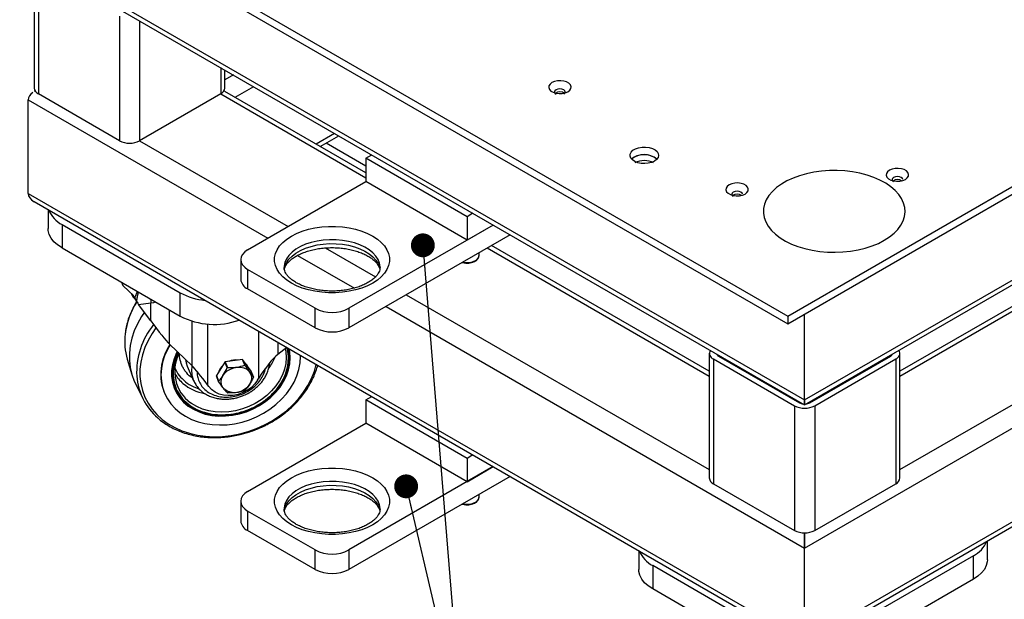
# Model space of a CAD drawing. Header units: millimetres. Extents: x 5 to 415, y 5 to 292.
# Tile 3 of 25: x 26 to 67, y 24 to 48. Entities that reach past the tile are written whole.
import ezdxf

# ---------------------------------------------------------------- set-up
doc = ezdxf.new("R2010")
doc.units = ezdxf.units.MM
doc.layers.add('NOTES', color=6, linetype='Continuous')
doc.layers.add('TRAIT-FORT', color=4, linetype='Continuous', lineweight=25)
doc.dimstyles.new('SLDDIMSTYLE4', dxfattribs={"dimtxt": 0.18, "dimasz": 1, "dimexe": 0, "dimexo": 0.0625, "dimgap": 0, "dimtad": 0, "dimtih": 1, "dimtoh": 1, "dimdec": 0, "dimrnd": 1e-09, "dimzin": 0, "dimdsep": 46, "dimtxsty": 'Standard', "dimblk1": 'DOT', "dimblk2": 'DOT', "dimsah": 1, "dimcen": 0.09, "dimadec": 0, "dimazin": 0, "dimtfac": 1, "dimtdec": 0, "dimtofl": 0, "dimtmove": 0, "dimatfit": 3, "dimldrblk": 'DOT', "dimfxl": 1, "dimfrac": 2, "dimtolj": 1, "dimtzin": 0, "dimarcsym": 0})

# ---------------------------------------------------------------- blocks, each defined once
blk = doc.blocks.new('_Dot')
at = {"color": 0, "linetype": 'ByBlock', "lineweight": -2}
blk.add_line((-0.5, 0), (-1, 0), dxfattribs=at)
at = {"color": 0, "linetype": 'ByBlock', "const_width": 0.5}
blk.add_lwpolyline([(-0.25, 0, 1), (0.25, 0, 1)], format="xyb", close=True, dxfattribs=at)

msp = doc.modelspace()

# ---------------------------------------------------------------- linework, layer by layer
at = {"layer": 'TRAIT-FORT', "lineweight": 25}
for p, q in [((58.345, 35.954), (141.076, 83.713)), ((58.345, 35.627), (141.076, 83.387)), ((59.052, 32.442), (138.955, 78.569)), ((59.052, 32.239), (138.706, 78.223)), ((130.718, 72.71), (63.046, 33.644)), ((63.046, 33.441), (130.894, 72.609)), ((63.046, 29.522), (134.288, 70.649)), ((24.404, 55.547), (58.345, 35.954)), ((24.404, 55.221), (58.345, 35.627)), ((26.525, 51.22), (59.052, 32.442)), ((26.773, 50.873), (59.052, 32.239)), ((26.773, 50.73), (26.773, 45.504)), ((26.949, 50.485), (26.949, 45.259)), ((30.343, 48.525), (30.343, 43.299)), ((31.192, 48.322), (31.192, 43.299)), ((34.586, 46.363), (34.586, 45.259)), ((34.762, 45.504), (34.762, 46.262)), ((35.118, 46.056), (34.762, 45.85)), ((26.812, 45.382), (26.773, 45.36)), ((35.967, 45.566), (35.186, 45.115)), ((26.525, 41.094), (26.525, 45.014)), ((26.525, 45.014), (36.565, 39.218)), ((30.343, 43.299), (26.949, 45.259)), ((34.586, 45.259), (31.192, 43.299)), ((34.586, 45.259), (40.667, 41.748)), ((40.667, 41.951), (34.762, 45.36)), ((39.361, 43.606), (38.581, 43.156)), ((38.756, 43.054), (39.537, 43.505)), ((31.192, 43.299), (37.414, 39.708)), ((40.667, 42.237), (39.004, 43.197)), ((40.667, 42.566), (40.916, 42.709)), ((40.667, 42.566), (40.667, 41.586)), ((44.91, 40.116), (40.667, 42.566)), ((35.717, 38.728), (40.667, 41.586)), ((44.91, 39.136), (40.667, 41.586)), ((26.525, 41.094), (59.052, 22.317)), ((26.773, 40.748), (59.052, 22.114)), ((27.353, 40.413), (27.353, 39.625)), ((45.158, 40.26), (44.91, 40.116)), ((44.91, 40.116), (44.91, 39.136)), ((27.939, 39.788), (32.889, 36.931)), ((27.939, 39.788), (27.939, 38.808)), ((46.007, 39.77), (39.96, 36.279)), ((46.007, 39.77), (44.91, 39.136)), ((46.714, 39.362), (39.96, 35.463)), ((27.939, 38.808), (32.889, 35.951)), ((38.971, 38.809), (41.071, 37.596)), ((45.758, 38.81), (55.058, 33.441)), ((55.058, 33.644), (45.933, 38.911)), ((37.81, 38.499), (40.188, 37.127)), ((45.41, 38.483), (45.41, 38.609)), ((35.424, 38.32), (35.424, 37.504)), ((35.424, 38.32), (35.424, 37.504)), ((38.546, 36.279), (35.717, 37.912)), ((35.717, 37.912), (35.717, 37.095)), ((30.436, 37.367), (30.496, 37.216)), ((30.496, 37.216), (30.951, 36.809)), ((30.951, 36.809), (30.93, 36.783)), ((30.93, 36.783), (30.987, 36.692)), ((32.889, 35.951), (32.889, 36.931)), ((38.546, 35.463), (35.717, 37.095)), ((42.364, 36.85), (55.058, 29.522)), ((30.988, 36.692), (31.011, 36.652)), ((31.15, 36.442), (31.658, 36.509)), ((31.658, 35.749), (31.15, 36.442)), ((31.658, 35.749), (31.658, 36.509)), ((41.515, 36.36), (59.052, 26.236)), ((32.443, 34.782), (32.443, 36.208)), ((38.546, 35.463), (38.546, 36.279)), ((39.96, 36.279), (39.96, 35.463)), ((58.345, 35.954), (58.345, 35.627)), ((59.052, 32.442), (59.052, 36.035)), ((33.386, 33.875), (33.386, 35.741)), ((34.04, 35.623), (34.04, 33.07)), ((36.185, 33.352), (36.185, 35.315)), ((33.386, 33.875), (32.443, 34.782)), ((36.988, 34.851), (36.988, 34.349)), ((37.358, 34.638), (36.988, 34.349)), ((37.935, 34.256), (37.934, 34.305)), ((55.058, 34.401), (55.058, 29.176)), ((55.446, 34.321), (55.446, 34.279)), ((55.446, 34.279), (58.84, 32.32)), ((59.052, 26.236), (73.194, 34.401)), ((59.264, 32.32), (62.658, 34.279)), ((62.658, 34.321), (62.658, 34.279)), ((63.046, 29.176), (63.046, 34.401)), ((30.673, 34.147), (30.865, 33.504)), ((33.189, 33.861), (33.454, 33.246)), ((34.767, 34.03), (34.405, 33.458)), ((34.861, 33.793), (34.767, 34.03)), ((35.498, 34.131), (34.775, 34.036)), ((34.775, 34.036), (34.869, 33.798)), ((35.592, 33.893), (35.498, 34.131)), ((35.507, 34.128), (35.601, 33.89)), ((35.869, 33.651), (35.507, 34.128)), ((55.233, 34.157), (58.628, 32.197)), ((55.233, 34.157), (55.233, 28.931)), ((59.476, 32.197), (62.87, 34.157)), ((62.87, 34.157), (62.87, 28.931)), ((34.405, 33.458), (34.499, 33.221)), ((34.499, 33.212), (34.405, 33.45)), ((35.962, 33.414), (35.869, 33.651)), ((31.026, 33.096), (31.326, 32.495)), ((34.092, 32.999), (34.04, 33.07)), ((36.133, 33.268), (36.185, 33.352)), ((32.21, 32.793), (32.22, 32.769)), ((40.667, 32.44), (40.916, 32.584)), ((40.667, 32.44), (40.667, 31.461)), ((44.91, 29.991), (40.667, 32.44)), ((58.628, 32.197), (58.628, 26.971)), ((58.84, 32.362), (58.84, 32.32)), ((59.052, 32.239), (59.052, 32.442)), ((59.052, 32.442), (59.052, 32.239)), ((59.264, 32.362), (59.264, 32.32)), ((59.476, 32.197), (59.476, 26.971)), ((35.717, 28.603), (40.667, 31.461)), ((44.91, 29.011), (40.667, 31.461)), ((45.158, 30.135), (44.91, 29.991)), ((59.052, 22.317), (73.194, 30.481)), ((59.052, 22.114), (73.299, 30.339)), ((44.91, 29.991), (44.91, 29.011)), ((46.007, 29.645), (39.96, 26.154)), ((44.91, 29.011), (46.007, 29.645)), ((46.714, 29.237), (39.96, 25.337)), ((55.233, 28.931), (58.628, 26.971)), ((59.476, 26.971), (62.87, 28.931)), ((45.41, 28.358), (45.41, 28.483)), ((35.424, 28.195), (35.424, 27.378)), ((35.424, 28.195), (35.424, 27.378)), ((38.546, 26.154), (35.717, 27.787)), ((35.717, 27.787), (35.717, 26.97)), ((38.546, 25.337), (35.717, 26.97)), ((59.052, 26.236), (59.052, 26.87)), ((59.052, 26.87), (59.052, 26.236)), ((66.709, 25.746), (66.709, 26.534)), ((38.546, 25.337), (38.546, 26.154)), ((39.96, 26.154), (39.96, 25.337)), ((52.102, 26.126), (52.102, 25.338)), ((59.052, 22.317), (59.052, 26.236)), ((66.123, 25.909), (60.466, 22.644)), ((66.123, 24.929), (66.123, 25.909)), ((57.638, 22.644), (52.688, 25.501)), ((52.688, 25.501), (52.688, 24.521)), ((66.123, 24.929), (60.466, 21.664)), ((57.638, 21.664), (52.688, 24.521))]:
    msp.add_line(p, q, dxfattribs=at)
at = {"layer": 'TRAIT-FORT', "lineweight": 25, "flags": 128}
for points in [[(48.466, 45.738), (48.386, 45.676), (48.339, 45.604), (48.33, 45.527), (48.358, 45.451), (48.422, 45.384), (48.517, 45.329), (48.634, 45.292), (48.765, 45.276), (48.899, 45.281), (49.024, 45.308), (49.131, 45.354), (49.211, 45.416), (49.258, 45.489), (49.268, 45.566), (49.239, 45.641), (49.175, 45.709), (49.08, 45.764), (48.963, 45.801), (48.832, 45.817), (48.699, 45.811), (48.573, 45.784), (48.466, 45.738)], [(48.64, 45.438), (48.591, 45.396), (48.574, 45.346), (48.591, 45.297), (48.64, 45.254)], [(48.958, 45.254), (49.007, 45.297), (49.024, 45.346), (49.007, 45.396), (48.958, 45.438), (48.885, 45.466), (48.799, 45.476), (48.713, 45.466), (48.64, 45.438)], [(52.759, 42.444), (52.64, 42.391), (52.502, 42.356), (52.353, 42.343), (52.203, 42.351), (52.062, 42.38), (51.937, 42.429), (51.838, 42.494), (51.77, 42.572), (51.737, 42.656), (51.742, 42.743), (51.784, 42.826), (51.86, 42.901), (51.967, 42.963), (52.096, 43.007), (52.24, 43.031), (52.391, 43.034), (52.537, 43.015), (52.672, 42.975), (52.784, 42.918), (52.869, 42.846), (52.92, 42.764), (52.934, 42.678), (52.91, 42.592), (52.851, 42.513), (52.759, 42.444)], [(51.91, 42.607), (51.818, 42.539), (51.805, 42.526)], [(62.609, 42.064), (62.528, 42.002), (62.482, 41.93), (62.472, 41.853), (62.5, 41.778), (62.565, 41.71), (62.659, 41.655), (62.777, 41.618), (62.907, 41.602), (63.041, 41.607), (63.166, 41.634), (63.273, 41.681), (63.353, 41.742), (63.4, 41.815), (63.41, 41.892), (63.381, 41.967), (63.317, 42.035), (63.223, 42.09), (63.105, 42.127), (62.974, 42.143), (62.841, 42.138), (62.716, 42.111), (62.609, 42.064)], [(62.391, 39.128), (62.609, 39.269), (62.799, 39.423), (62.958, 39.587), (63.085, 39.761), (63.179, 39.942), (63.237, 40.128), (63.259, 40.316), (63.246, 40.505), (63.197, 40.691), (63.112, 40.874), (62.993, 41.049), (62.841, 41.217), (62.659, 41.373), (62.448, 41.517), (62.21, 41.647), (61.949, 41.761), (61.669, 41.857), (61.371, 41.936), (61.06, 41.994), (60.74, 42.033), (60.415, 42.051), (60.088, 42.049), (59.764, 42.025), (59.445, 41.982), (59.138, 41.918), (58.844, 41.835), (58.568, 41.734), (58.313, 41.616), (58.081, 41.482), (57.877, 41.335), (57.702, 41.176), (57.558, 41.006), (57.448, 40.829), (57.372, 40.645), (57.332, 40.458), (57.327, 40.269), (57.359, 40.081), (57.426, 39.896), (57.528, 39.717), (57.663, 39.545), (57.831, 39.383), (58.028, 39.233), (58.252, 39.095), (58.502, 38.973), (58.773, 38.868), (59.063, 38.781), (59.367, 38.712), (59.683, 38.663), (60.006, 38.635), (60.333, 38.627), (60.659, 38.64), (60.981, 38.673), (61.294, 38.727), (61.596, 38.801), (61.881, 38.893), (62.147, 39.002), (62.391, 39.128)], [(62.782, 41.764), (62.733, 41.722), (62.716, 41.672), (62.733, 41.623), (62.782, 41.581)], [(63.166, 41.672), (63.149, 41.722), (63.1, 41.764), (63.027, 41.792), (62.941, 41.802), (62.855, 41.792), (62.782, 41.764)], [(55.891, 41.452), (55.811, 41.39), (55.764, 41.318), (55.755, 41.241), (55.783, 41.165), (55.847, 41.098), (55.942, 41.043), (56.059, 41.006), (56.19, 40.99), (56.323, 40.995), (56.449, 41.022), (56.556, 41.068), (56.636, 41.13), (56.683, 41.202), (56.692, 41.28), (56.664, 41.355), (56.6, 41.423), (56.505, 41.477), (56.388, 41.514), (56.257, 41.531), (56.123, 41.525), (55.998, 41.498), (55.891, 41.452)], [(56.064, 41.152), (56.015, 41.11), (55.998, 41.06), (56.015, 41.01), (56.064, 40.968)], [(56.448, 41.06), (56.431, 41.11), (56.382, 41.152), (56.309, 41.18), (56.223, 41.19), (56.137, 41.18), (56.064, 41.152)], [(27.939, 38.808), (27.752, 38.933), (27.598, 39.071), (27.479, 39.221), (27.399, 39.379), (27.358, 39.542), (27.353, 39.625)], [(40.957, 37.336), (40.739, 37.225), (40.5, 37.129), (40.242, 37.051), (39.97, 36.992), (39.687, 36.952), (39.398, 36.931), (39.107, 36.931), (38.818, 36.952), (38.536, 36.992), (38.264, 37.051), (38.006, 37.129), (37.766, 37.225), (37.549, 37.336), (37.356, 37.462), (37.19, 37.6), (37.055, 37.749), (36.952, 37.906), (36.882, 38.069), (36.847, 38.236), (36.847, 38.404), (36.882, 38.571), (36.952, 38.734), (37.055, 38.891), (37.19, 39.04), (37.356, 39.178), (37.549, 39.304), (37.766, 39.415), (38.006, 39.511), (38.264, 39.589), (38.536, 39.648), (38.818, 39.689), (39.107, 39.709), (39.398, 39.709), (39.687, 39.689), (39.97, 39.648), (40.242, 39.589), (40.5, 39.511), (40.739, 39.415), (40.957, 39.304), (41.15, 39.178), (41.315, 39.04), (41.45, 38.891), (41.554, 38.734), (41.623, 38.571), (41.658, 38.404), (41.658, 38.236), (41.623, 38.069), (41.554, 37.906), (41.45, 37.749), (41.315, 37.6), (41.15, 37.462), (40.957, 37.336)], [(40.957, 37.336), (40.739, 37.225), (40.5, 37.129), (40.242, 37.051), (39.97, 36.992), (39.687, 36.952), (39.398, 36.931), (39.107, 36.931), (38.818, 36.952), (38.536, 36.992), (38.264, 37.051), (38.006, 37.129), (37.766, 37.225), (37.549, 37.336), (37.356, 37.462), (37.19, 37.6), (37.055, 37.749), (36.952, 37.906), (36.882, 38.069), (36.847, 38.236), (36.847, 38.404), (36.882, 38.571), (36.952, 38.734), (37.055, 38.891), (37.19, 39.04), (37.356, 39.178), (37.549, 39.304), (37.766, 39.415), (38.006, 39.511), (38.264, 39.589), (38.536, 39.648), (38.818, 39.689), (39.107, 39.709), (39.398, 39.709), (39.687, 39.689), (39.97, 39.648), (40.242, 39.589), (40.5, 39.511), (40.739, 39.415), (40.957, 39.304), (41.15, 39.178), (41.315, 39.04), (41.45, 38.891), (41.554, 38.734), (41.623, 38.571), (41.658, 38.404), (41.658, 38.236), (41.623, 38.069), (41.554, 37.906), (41.45, 37.749), (41.315, 37.6), (41.15, 37.462), (40.957, 37.336)], [(41.263, 37.994), (41.262, 38.013), (41.24, 38.167), (41.182, 38.319), (41.09, 38.464), (40.965, 38.601), (40.809, 38.728), (40.626, 38.841), (40.418, 38.939), (40.189, 39.02), (39.944, 39.083), (39.686, 39.127), (39.421, 39.15), (39.152, 39.152), (38.885, 39.134), (38.625, 39.096), (38.376, 39.038), (38.143, 38.961), (37.93, 38.867), (37.74, 38.757), (37.577, 38.634), (37.444, 38.499), (37.343, 38.356), (37.277, 38.206), (37.245, 38.052), (37.243, 37.99)], [(41.263, 37.994), (41.262, 38.013), (41.24, 38.167), (41.182, 38.319), (41.09, 38.464), (40.965, 38.601), (40.809, 38.728), (40.626, 38.841), (40.418, 38.939), (40.189, 39.02), (39.944, 39.083), (39.686, 39.127), (39.421, 39.15), (39.152, 39.152), (38.885, 39.134), (38.625, 39.096), (38.376, 39.038), (38.143, 38.961), (37.93, 38.867), (37.74, 38.757), (37.577, 38.634), (37.444, 38.499), (37.343, 38.356), (37.277, 38.206), (37.245, 38.052), (37.243, 37.99)], [(37.247, 37.902), (37.277, 38.042), (37.343, 38.192), (37.444, 38.336), (37.577, 38.471), (37.74, 38.594), (37.93, 38.704), (38.143, 38.798), (38.376, 38.874), (38.625, 38.933), (38.885, 38.971), (39.152, 38.989), (39.421, 38.986), (39.686, 38.963), (39.944, 38.92), (40.189, 38.857), (40.418, 38.776), (40.626, 38.678), (40.809, 38.564), (40.965, 38.438), (41.09, 38.301), (41.182, 38.155), (41.24, 38.004), (41.261, 37.879)], [(37.247, 37.902), (37.277, 38.042), (37.343, 38.192), (37.444, 38.336), (37.577, 38.471), (37.74, 38.594), (37.93, 38.704), (38.143, 38.798), (38.376, 38.874), (38.625, 38.933), (38.885, 38.971), (39.152, 38.989), (39.421, 38.986), (39.686, 38.963), (39.944, 38.92), (40.189, 38.857), (40.418, 38.776), (40.626, 38.678), (40.809, 38.564), (40.965, 38.438), (41.09, 38.301), (41.182, 38.155), (41.24, 38.004), (41.261, 37.879)], [(35.717, 38.728), (35.593, 38.641), (35.5, 38.541), (35.444, 38.433), (35.424, 38.32), (35.444, 38.207), (35.5, 38.099), (35.593, 37.999), (35.717, 37.912)], [(35.717, 38.728), (35.593, 38.641), (35.5, 38.541), (35.444, 38.433), (35.424, 38.32), (35.444, 38.207), (35.5, 38.099), (35.593, 37.999), (35.717, 37.912)], [(31.652, 36.665), (31.656, 36.594), (31.658, 36.509)], [(31.658, 36.509), (31.78, 36.529), (31.857, 36.546)], [(31.388, 36.118), (31.264, 35.931), (31.099, 35.636), (30.965, 35.333), (30.863, 35.026), (30.795, 34.716), (30.761, 34.406), (30.761, 34.1), (30.795, 33.8), (30.863, 33.508), (30.965, 33.227), (31.026, 33.096)], [(31.876, 35.458), (31.714, 35.226), (31.547, 34.937), (31.411, 34.639), (31.307, 34.336), (31.238, 34.03), (31.203, 33.724), (31.203, 33.422), (31.238, 33.126), (31.307, 32.838), (31.411, 32.562), (31.547, 32.3), (31.714, 32.055), (31.912, 31.828), (32.138, 31.622), (32.39, 31.439), (32.666, 31.28), (32.963, 31.148), (33.278, 31.042), (33.609, 30.965), (33.953, 30.917), (34.305, 30.898), (34.663, 30.909), (35.024, 30.949), (35.384, 31.018), (35.74, 31.116), (36.088, 31.241), (36.425, 31.393), (36.749, 31.57), (37.056, 31.769), (37.342, 31.991), (37.607, 32.231), (37.846, 32.489), (38.058, 32.762), (38.241, 33.046), (38.393, 33.34), (38.513, 33.641), (38.594, 33.924)], [(32.472, 34.755), (32.356, 34.55), (32.238, 34.289), (32.154, 34.022), (32.102, 33.753), (32.085, 33.486), (32.102, 33.224), (32.154, 32.969), (32.238, 32.724), (32.356, 32.493), (32.504, 32.278), (32.682, 32.082), (32.887, 31.907), (33.117, 31.755), (33.369, 31.628), (33.64, 31.527), (33.928, 31.453), (34.228, 31.408), (34.537, 31.392), (34.852, 31.404), (35.168, 31.446), (35.483, 31.516), (35.793, 31.614), (36.093, 31.738), (36.38, 31.887), (36.652, 32.06), (36.904, 32.254), (37.134, 32.466), (37.339, 32.695), (37.516, 32.938), (37.665, 33.192), (37.782, 33.454), (37.867, 33.721), (37.918, 33.989), (37.935, 34.256)], [(32.766, 34.471), (32.735, 34.411), (32.633, 34.166), (32.564, 33.917), (32.529, 33.668), (32.529, 33.421), (32.564, 33.181), (32.633, 32.95), (32.735, 32.733), (32.87, 32.531), (33.034, 32.348), (33.227, 32.186), (33.444, 32.049), (33.683, 31.936), (33.941, 31.851), (34.214, 31.794), (34.498, 31.767), (34.789, 31.769), (35.084, 31.8), (35.377, 31.861), (35.665, 31.949), (35.944, 32.065), (36.21, 32.206), (36.459, 32.371), (36.688, 32.556), (36.893, 32.76), (37.072, 32.98), (37.222, 33.212), (37.34, 33.453), (37.426, 33.7), (37.478, 33.95), (37.496, 34.199), (37.496, 34.199)], [(37.288, 34.583), (37.313, 34.453), (37.331, 34.215)], [(37.496, 34.199), (37.478, 34.443), (37.452, 34.584)], [(33.111, 34.139), (33.14, 34.001), (33.189, 33.861)], [(37.331, 34.215), (37.313, 33.972), (37.261, 33.729), (37.173, 33.488), (37.053, 33.253), (36.902, 33.029), (36.722, 32.817), (36.515, 32.622), (36.286, 32.447), (36.037, 32.294), (35.772, 32.165), (35.495, 32.063), (35.211, 31.988), (34.924, 31.943), (34.638, 31.928), (34.357, 31.942), (34.086, 31.987), (33.828, 32.06), (33.589, 32.162), (33.37, 32.289), (33.327, 32.32)], [(35.712, 33.858), (35.692, 33.891), (35.628, 33.969)], [(34.61, 33.197), (34.627, 33.322), (34.677, 33.444), (34.758, 33.558), (34.865, 33.656), (34.993, 33.735), (35.134, 33.789), (35.28, 33.815), (35.425, 33.813), (35.56, 33.782), (35.679, 33.724), (35.773, 33.642), (35.839, 33.54), (35.873, 33.425), (35.873, 33.302), (35.839, 33.177), (35.773, 33.058), (35.679, 32.952), (35.56, 32.862), (35.425, 32.796), (35.28, 32.755), (35.134, 32.743), (34.993, 32.76), (34.865, 32.805), (34.758, 32.875), (34.677, 32.968), (34.627, 33.077), (34.61, 33.197)], [(36.133, 33.268), (36.017, 33.11), (35.872, 32.967), (35.704, 32.845), (35.517, 32.746), (35.318, 32.675), (35.112, 32.633), (34.907, 32.621), (34.707, 32.64), (34.521, 32.689), (34.352, 32.767), (34.208, 32.872), (34.092, 32.999)], [(40.957, 27.211), (40.739, 27.1), (40.5, 27.004), (40.242, 26.926), (39.97, 26.867), (39.687, 26.827), (39.398, 26.806), (39.107, 26.806), (38.818, 26.827), (38.536, 26.867), (38.264, 26.926), (38.006, 27.004), (37.766, 27.1), (37.549, 27.211), (37.356, 27.337), (37.19, 27.475), (37.055, 27.624), (36.952, 27.781), (36.882, 27.944), (36.847, 28.111), (36.847, 28.279), (36.882, 28.446), (36.952, 28.609), (37.055, 28.766), (37.19, 28.915), (37.356, 29.053), (37.549, 29.179), (37.766, 29.29), (38.006, 29.386), (38.264, 29.464), (38.536, 29.523), (38.818, 29.563), (39.107, 29.584), (39.398, 29.584), (39.687, 29.563), (39.97, 29.523), (40.242, 29.464), (40.5, 29.386), (40.739, 29.29), (40.957, 29.179), (41.15, 29.053), (41.315, 28.915), (41.45, 28.766), (41.554, 28.609), (41.623, 28.446), (41.658, 28.279), (41.658, 28.111), (41.623, 27.944), (41.554, 27.781), (41.45, 27.624), (41.315, 27.475), (41.15, 27.337), (40.957, 27.211)], [(40.957, 27.211), (40.739, 27.1), (40.5, 27.004), (40.242, 26.926), (39.97, 26.867), (39.687, 26.827), (39.398, 26.806), (39.107, 26.806), (38.818, 26.827), (38.536, 26.867), (38.264, 26.926), (38.006, 27.004), (37.766, 27.1), (37.549, 27.211), (37.356, 27.337), (37.19, 27.475), (37.055, 27.624), (36.952, 27.781), (36.882, 27.944), (36.847, 28.111), (36.847, 28.279), (36.882, 28.446), (36.952, 28.609), (37.055, 28.766), (37.19, 28.915), (37.356, 29.053), (37.549, 29.179), (37.766, 29.29), (38.006, 29.386), (38.264, 29.464), (38.536, 29.523), (38.818, 29.563), (39.107, 29.584), (39.398, 29.584), (39.687, 29.563), (39.97, 29.523), (40.242, 29.464), (40.5, 29.386), (40.739, 29.29), (40.957, 29.179), (41.15, 29.053), (41.315, 28.915), (41.45, 28.766), (41.554, 28.609), (41.623, 28.446), (41.658, 28.279), (41.658, 28.111), (41.623, 27.944), (41.554, 27.781), (41.45, 27.624), (41.315, 27.475), (41.15, 27.337), (40.957, 27.211)], [(41.263, 27.869), (41.262, 27.888), (41.24, 28.042), (41.182, 28.194), (41.09, 28.339), (40.965, 28.476), (40.809, 28.603), (40.626, 28.716), (40.418, 28.814), (40.189, 28.895), (39.944, 28.958), (39.686, 29.001), (39.421, 29.025), (39.152, 29.027), (38.885, 29.009), (38.625, 28.971), (38.376, 28.913), (38.143, 28.836), (37.93, 28.742), (37.74, 28.632), (37.577, 28.509), (37.444, 28.374), (37.343, 28.231), (37.277, 28.08), (37.245, 27.927), (37.243, 27.865)], [(41.263, 27.869), (41.262, 27.888), (41.24, 28.042), (41.182, 28.194), (41.09, 28.339), (40.965, 28.476), (40.809, 28.603), (40.626, 28.716), (40.418, 28.814), (40.189, 28.895), (39.944, 28.958), (39.686, 29.001), (39.421, 29.025), (39.152, 29.027), (38.885, 29.009), (38.625, 28.971), (38.376, 28.913), (38.143, 28.836), (37.93, 28.742), (37.74, 28.632), (37.577, 28.509), (37.444, 28.374), (37.343, 28.231), (37.277, 28.08), (37.245, 27.927), (37.243, 27.865)], [(35.717, 28.603), (35.593, 28.516), (35.5, 28.416), (35.444, 28.308), (35.424, 28.195), (35.444, 28.082), (35.5, 27.974), (35.593, 27.874), (35.717, 27.787)], [(35.717, 28.603), (35.593, 28.516), (35.5, 28.416), (35.444, 28.308), (35.424, 28.195), (35.444, 28.082), (35.5, 27.974), (35.593, 27.874), (35.717, 27.787)], [(37.247, 27.777), (37.277, 27.917), (37.343, 28.067), (37.444, 28.211), (37.577, 28.346), (37.74, 28.469), (37.93, 28.579), (38.143, 28.673), (38.376, 28.749), (38.625, 28.807), (38.885, 28.846), (39.152, 28.864), (39.421, 28.861), (39.686, 28.838), (39.944, 28.795), (40.189, 28.732), (40.418, 28.651), (40.626, 28.553), (40.809, 28.439), (40.965, 28.313), (41.09, 28.176), (41.182, 28.03), (41.24, 27.879), (41.261, 27.754)], [(37.247, 27.777), (37.277, 27.917), (37.343, 28.067), (37.444, 28.211), (37.577, 28.346), (37.74, 28.469), (37.93, 28.579), (38.143, 28.673), (38.376, 28.749), (38.625, 28.807), (38.885, 28.846), (39.152, 28.864), (39.421, 28.861), (39.686, 28.838), (39.944, 28.795), (40.189, 28.732), (40.418, 28.651), (40.626, 28.553), (40.809, 28.439), (40.965, 28.313), (41.09, 28.176), (41.182, 28.03), (41.24, 27.879), (41.261, 27.754)], [(66.709, 25.746), (66.704, 25.663), (66.663, 25.5), (66.583, 25.342), (66.464, 25.192), (66.31, 25.054), (66.123, 24.929)], [(52.688, 24.521), (52.501, 24.646), (52.347, 24.784), (52.228, 24.934), (52.148, 25.092), (52.107, 25.255), (52.102, 25.338)]]:
    msp.add_lwpolyline(points, dxfattribs=at)
at = {"layer": 'TRAIT-FORT', "lineweight": 25}
for centre, radius, start, end in [((27.074, 45.534), 0.302, 185.6948, 245.6253), ((34.461, 45.534), 0.302, 294.3747, 354.3052), ((48.799, 45.052), 0.303, 49.633, 130.367), ((30.767, 44.118), 0.922, 242.6097, 297.3903), ((52.334, 41.897), 0.822, 49.9035, 130.0965), ((52.327, 41.865), 0.852, 50.9216, 119.2927), ((52.334, 41.541), 0.925, 64.8657, 115.1354), ((62.941, 41.376), 0.306, 50.5528, 129.4477), ((56.223, 40.755), 0.313, 53.5916, 126.4085), ((28.446, 40.805), 1.136, 201.2036, 243.502), ((45.162, 38.507), 0.249, 294.0627, 354.6172), ((44.908, 38.969), 0.776, 256.5093, 297.2247), ((35.925, 37.553), 0.503, 185.6948, 245.6253), ((31.133, 36.968), 0.292, 193.1204, 229.6151), ((34.199, 39.357), 2.758, 241.6326, 264.5692), ((33.841, 34.784), 3.283, 147.4441, 172.6381), ((34.314, 38.725), 3.119, 242.816, 289.685), ((39.253, 37.644), 1.537, 242.6097, 297.3903), ((34.263, 33.589), 3.198, 141.1433, 182.794), ((33.21, 34.89), 2.643, 173.1629, 196.3094), ((39.253, 36.827), 1.537, 242.6097, 297.3903), ((34.583, 33.423), 2.517, 147.6696, 168.9766), ((34.281, 33.632), 1.622, 152.0248, 233.9947), ((34.914, 35.006), 2.095, 324.4744, 338.614), ((55.323, 34.399), 0.259, 151.4509, 249.7195), ((55.518, 34.428), 0.166, 201.0357, 244.1705), ((62.586, 34.428), 0.166, 295.8295, 338.9643), ((62.78, 34.399), 0.259, 290.2805, 28.5491), ((34.081, 33.517), 2.006, 168.8741, 201.1619), ((34.483, 33.68), 1.117, 169.8082, 202.7159), ((35.096, 33.45), 0.611, 132.088, 163.3259), ((35.252, 33.251), 0.918, 121.2827, 121.9168), ((35.223, 33.343), 0.772, 82.2325, 112.7685), ((35.278, 33.492), 0.676, 70.2255, 71.0033), ((35.372, 33.254), 0.676, 70.2255, 71.0033), ((33.614, 33.63), 2.554, 184.4386, 229.5403), ((34.018, 34.308), 1.551, 209.9613, 229.3114), ((34.918, 33.454), 0.513, 179.5327, 180.4673), ((35.346, 33.013), 0.918, 121.2827, 121.9168), ((34.263, 34.631), 1.955, 230.0349, 259.7265), ((35.012, 33.217), 0.513, 179.5327, 180.4673), ((35.449, 33.409), 0.513, 359.5327, 0.4673), ((35.089, 33.372), 0.676, 250.2255, 251.0033), ((35.115, 33.613), 0.918, 301.2827, 301.9168), ((59.052, 33.016), 0.922, 242.6097, 297.3903), ((59.036, 32.685), 0.415, 241.6665, 264.2547), ((59.067, 32.685), 0.415, 275.7453, 298.3335), ((55.358, 29.206), 0.302, 185.6948, 245.6253), ((62.746, 29.206), 0.302, 294.3747, 354.3052), ((44.908, 28.844), 0.776, 256.5093, 297.2247), ((45.162, 28.381), 0.249, 294.0627, 354.6172), ((35.925, 27.428), 0.503, 185.6948, 245.6253), ((59.052, 27.79), 0.922, 242.6097, 297.3903), ((65.638, 26.906), 1.108, 295.9374, 339.3569), ((39.253, 27.519), 1.537, 242.6097, 297.3903), ((53.195, 26.518), 1.136, 201.2036, 243.502), ((39.253, 26.702), 1.537, 242.6097, 297.3903)]:
    msp.add_arc(centre, radius, start, end, dxfattribs=at)
for centre, major_axis, ratio, start_param, end_param in [((27.373, 45.014), (0.849, 0), 0.577382, 2.448188, 3.141593), ((27.373, 45.014), (0.849, 0), 0.577382, 2.448188, 3.141593), ((27.373, 41.094), (0.849, 0), 0.577382, 3.141593, 3.927072), ((27.373, 41.094), (0.849, 0), 0.577382, 3.141593, 3.927072), ((30.236, 37.629), (-0.298, 0.918), 0.142638, 4.199465, 4.359898), ((31.039, 36.724), (-0.29, 0.465), 0.117799, 1.852254, 2.144864), ((31.392, 36.424), (-1.191, 1.731), 0.082508, 1.914302, 2.758083), ((36.407, 32.789), (0.909, 1.669), 0.249742, 0.521443, 1.365224), ((34.262, 32.507), (-0.993, 1.442), 0.082508, 5.055895, 5.899675)]:
    msp.add_ellipse(centre, major_axis=major_axis, ratio=ratio, start_param=start_param, end_param=end_param, dxfattribs=at)
for points, knots in [([(37.253, 37.911), (37.257, 37.932), (37.267, 37.981), (37.308, 38.067), (37.376, 38.167), (37.472, 38.271), (37.599, 38.375), (37.751, 38.472), (37.926, 38.562), (38.123, 38.641), (38.338, 38.708), (38.569, 38.761), (38.811, 38.798), (39.062, 38.819), (39.315, 38.824), (39.568, 38.811), (39.815, 38.782), (40.054, 38.736), (40.278, 38.676), (40.485, 38.602), (40.672, 38.517), (40.835, 38.424), (40.972, 38.324), (41.082, 38.222), (41.165, 38.12), (41.22, 38.022), (41.248, 37.954), (41.252, 37.92), (41.252, 37.914)], [0, 0, 0, 0, 0.029025, 0.069682, 0.108268, 0.149303, 0.189302, 0.229003, 0.268714, 0.308593, 0.348701, 0.389032, 0.429552, 0.470207, 0.510941, 0.551696, 0.592396, 0.632976, 0.673378, 0.713546, 0.753438, 0.793036, 0.832381, 0.871614, 0.910958, 0.950945, 0.992626, 1, 1, 1, 1]), ([(37.253, 37.911), (37.257, 37.932), (37.267, 37.981), (37.308, 38.067), (37.376, 38.167), (37.472, 38.271), (37.599, 38.375), (37.751, 38.472), (37.926, 38.562), (38.123, 38.641), (38.338, 38.708), (38.569, 38.761), (38.811, 38.798), (39.062, 38.819), (39.315, 38.824), (39.568, 38.811), (39.815, 38.782), (40.054, 38.736), (40.278, 38.676), (40.485, 38.602), (40.672, 38.517), (40.835, 38.424), (40.972, 38.324), (41.082, 38.222), (41.165, 38.12), (41.22, 38.022), (41.248, 37.954), (41.252, 37.92), (41.252, 37.914)], [0, 0, 0, 0, 0.029025, 0.069682, 0.108268, 0.149303, 0.189302, 0.229003, 0.268714, 0.308593, 0.348701, 0.389032, 0.429552, 0.470207, 0.510941, 0.551696, 0.592396, 0.632976, 0.673378, 0.713546, 0.753438, 0.793036, 0.832381, 0.871614, 0.910958, 0.950945, 0.992626, 1, 1, 1, 1]), ([(45.253, 38.256), (45.269, 38.266), (45.315, 38.295), (45.368, 38.352), (45.405, 38.418), (45.405, 38.461), (45.405, 38.478)], [0, 0, 0, 0, 0.176727, 0.5132924, 0.8093523, 1, 1, 1, 1]), ([(40.757, 37.356), (40.728, 37.34), (40.644, 37.293), (40.487, 37.222), (40.281, 37.149), (40.057, 37.088), (39.82, 37.043), (39.573, 37.013), (39.321, 37), (39.067, 37.004), (38.817, 37.025), (38.573, 37.062), (38.341, 37.115), (38.125, 37.182), (37.927, 37.261), (37.752, 37.351), (37.601, 37.448), (37.477, 37.549), (37.38, 37.651), (37.31, 37.752), (37.266, 37.849), (37.244, 37.927), (37.245, 37.974), (37.246, 37.991)], [0, 0, 0, 0, 0.025512, 0.0745288, 0.1238117, 0.1733808, 0.2232073, 0.2732356, 0.3233981, 0.3736231, 0.4238314, 0.4739302, 0.5238459, 0.5735077, 0.6228534, 0.6718429, 0.7204828, 0.7688734, 0.8172444, 0.8660043, 0.9160849, 0.9692263, 1, 1, 1, 1]), ([(40.757, 37.356), (40.728, 37.34), (40.644, 37.293), (40.487, 37.222), (40.281, 37.149), (40.057, 37.088), (39.82, 37.043), (39.573, 37.013), (39.321, 37), (39.067, 37.004), (38.817, 37.025), (38.573, 37.062), (38.341, 37.115), (38.125, 37.182), (37.927, 37.261), (37.752, 37.351), (37.601, 37.448), (37.477, 37.549), (37.38, 37.651), (37.31, 37.752), (37.266, 37.849), (37.244, 37.927), (37.245, 37.974), (37.246, 37.991)], [0, 0, 0, 0, 0.025512, 0.0745288, 0.1238117, 0.1733808, 0.2232073, 0.2732356, 0.3233981, 0.3736231, 0.4238314, 0.4739302, 0.5238459, 0.5735077, 0.6228534, 0.6718429, 0.7204828, 0.7688734, 0.8172444, 0.8660043, 0.9160849, 0.9692263, 1, 1, 1, 1]), ([(41.262, 37.994), (41.26, 37.959), (41.256, 37.896), (41.219, 37.797), (41.16, 37.697), (41.073, 37.592), (40.956, 37.487), (40.846, 37.409), (40.775, 37.367), (40.757, 37.356)], [0, 0, 0, 0, 0.186111, 0.344297, 0.492004, 0.649299, 0.80086, 0.950431, 1, 1, 1, 1]), ([(41.262, 37.994), (41.26, 37.959), (41.256, 37.896), (41.219, 37.797), (41.16, 37.697), (41.073, 37.592), (40.956, 37.487), (40.846, 37.409), (40.775, 37.367), (40.757, 37.356)], [0, 0, 0, 0, 0.186111, 0.344297, 0.492004, 0.649299, 0.80086, 0.950431, 1, 1, 1, 1]), ([(44.705, 38.202), (44.714, 38.199), (44.759, 38.183), (44.822, 38.174), (44.874, 38.175), (44.885, 38.176)], [0, 0, 0, 0, 0.160969, 0.833341, 1, 1, 1, 1]), ([(44.885, 38.176), (44.916, 38.175), (44.99, 38.173), (45.103, 38.194), (45.193, 38.224), (45.239, 38.249), (45.253, 38.256)], [0, 0, 0, 0, 0.234824, 0.547769, 0.862239, 1, 1, 1, 1]), ([(30.852, 36.898), (30.854, 36.882), (30.86, 36.837), (30.905, 36.769), (30.948, 36.716), (30.981, 36.695), (30.983, 36.694)], [0, 0, 0, 0, 0.198921, 0.584915, 0.982594, 1, 1, 1, 1]), ([(30.987, 36.692), (31.001, 36.736), (31.028, 36.826), (31.07, 36.926), (31.097, 36.972), (31.103, 36.982)], [0, 0, 0, 0, 0.423814, 0.87893, 1, 1, 1, 1]), ([(31.066, 36.562), (31.073, 36.614), (31.086, 36.723), (31.117, 36.863), (31.139, 36.934), (31.147, 36.957)], [0, 0, 0, 0, 0.381052, 0.799572, 1, 1, 1, 1]), ([(31.066, 36.561), (31.045, 36.529), (30.973, 36.416), (30.87, 36.214), (30.758, 35.954), (30.672, 35.688), (30.612, 35.444), (30.594, 35.289), (30.586, 35.224)], [0, 0, 0, 0, 0.074988, 0.268122, 0.463084, 0.659796, 0.858264, 1, 1, 1, 1]), ([(31.066, 36.562), (31.055, 36.579), (31.036, 36.608), (31.018, 36.639), (31.011, 36.652)], [0, 0, 0, 0, 0.579451, 1, 1, 1, 1]), ([(32.801, 34.438), (32.78, 34.399), (32.692, 34.231), (32.599, 33.929), (32.555, 33.542), (32.597, 33.166), (32.705, 32.865), (32.839, 32.637), (33.007, 32.418), (33.272, 32.179), (33.599, 32), (33.887, 31.897), (34.18, 31.824), (34.556, 31.783), (35.012, 31.808), (35.468, 31.903), (35.844, 32.043), (36.138, 32.194), (36.426, 32.372), (36.752, 32.638), (37.018, 32.946), (37.186, 33.209), (37.319, 33.472), (37.431, 33.802), (37.448, 34.062), (37.456, 34.187)], [0, 0, 0, 0, 0.016601, 0.070802, 0.121939, 0.173076, 0.227276, 0.255536, 0.283802, 0.341454, 0.399106, 0.427366, 0.455632, 0.509832, 0.560969, 0.612107, 0.666307, 0.694567, 0.722833, 0.780485, 0.838136, 0.866396, 0.894662, 0.948863, 1, 1, 1, 1]), ([(32.826, 34.414), (32.806, 34.381), (32.712, 34.223), (32.631, 33.928), (32.585, 33.546), (32.627, 33.174), (32.734, 32.877), (32.866, 32.652), (33.032, 32.436), (33.294, 32.2), (33.68, 31.989), (34.112, 31.858), (34.562, 31.809), (35.012, 31.833), (35.463, 31.927), (35.834, 32.066), (36.124, 32.215), (36.408, 32.391), (36.731, 32.653), (37.045, 33.017), (37.267, 33.409), (37.401, 33.803), (37.418, 34.059), (37.425, 34.183)], [0, 0, 0, 0, 0.014429, 0.068757, 0.120015, 0.171272, 0.225601, 0.253933, 0.28226, 0.340047, 0.397835, 0.454422, 0.50875, 0.560007, 0.611265, 0.665593, 0.693926, 0.722252, 0.78004, 0.837828, 0.894414, 0.948742, 1, 1, 1, 1]), ([(33.406, 33.356), (33.405, 33.356), (33.306, 33.411), (33.195, 33.531), (33.066, 33.694), (32.965, 33.868), (32.888, 34.096), (32.851, 34.289), (32.862, 34.387), (32.863, 34.39)], [0, 0, 0, 0, 0.002223, 0.262539, 0.390138, 0.517772, 0.762504, 0.993405, 1, 1, 1, 1]), ([(37.425, 34.183), (37.423, 34.307), (37.419, 34.463), (37.365, 34.605), (37.353, 34.634)], [0, 0, 0, 0, 0.793624, 1, 1, 1, 1]), ([(37.456, 34.187), (37.454, 34.313), (37.451, 34.462), (37.4, 34.597), (37.392, 34.618)], [0, 0, 0, 0, 0.843362, 1, 1, 1, 1]), ([(34.869, 33.798), (34.936, 33.797), (35.072, 33.796), (35.322, 33.818), (35.488, 33.864), (35.592, 33.893)], [0, 0, 0, 0, 0.2681431, 0.5421571, 1, 1, 1, 1]), ([(35.507, 32.614), (35.579, 32.644), (35.68, 32.688), (35.82, 32.768), (35.937, 32.843), (36.066, 32.943), (36.191, 33.058), (36.308, 33.189), (36.413, 33.333), (36.501, 33.488), (36.571, 33.653), (36.619, 33.82), (36.631, 33.932), (36.637, 33.986)], [0, 0, 0, 0, 0.118022, 0.166422, 0.246522, 0.329569, 0.418497, 0.51113, 0.606642, 0.704423, 0.80411, 0.905525, 1, 1, 1, 1]), ([(35.601, 33.89), (35.636, 33.839), (35.708, 33.736), (35.835, 33.564), (35.913, 33.471), (35.962, 33.414)], [0, 0, 0, 0, 0.268143, 0.542157, 1, 1, 1, 1]), ([(36.066, 31.199), (36.178, 31.246), (36.334, 31.311), (36.558, 31.424), (36.745, 31.527), (36.96, 31.661), (37.177, 31.813), (37.393, 31.984), (37.603, 32.172), (37.802, 32.376), (37.989, 32.594), (38.159, 32.824), (38.311, 33.067), (38.444, 33.318), (38.553, 33.578), (38.621, 33.771), (38.645, 33.876), (38.649, 33.892)], [0, 0, 0, 0, 0.088849, 0.124825, 0.184502, 0.246406, 0.312744, 0.381903, 0.453239, 0.526247, 0.600578, 0.675987, 0.752306, 0.829423, 0.907269, 0.985814, 1, 1, 1, 1]), ([(32.683, 33.762), (32.691, 33.74), (32.736, 33.606), (32.901, 33.391), (33.176, 33.137), (33.452, 32.983), (33.632, 32.922), (33.682, 32.905)], [0, 0, 0, 0, 0.053941, 0.328827, 0.609546, 0.890265, 1, 1, 1, 1]), ([(33.609, 33.627), (33.607, 33.615), (33.597, 33.529), (33.624, 33.369), (33.698, 33.154), (33.833, 32.955), (34.019, 32.787), (34.25, 32.66), (34.508, 32.582), (34.777, 32.553), (35.046, 32.568), (35.315, 32.624), (35.583, 32.724), (35.842, 32.87), (36.072, 33.057), (36.26, 33.275), (36.389, 33.508), (36.456, 33.676), (36.464, 33.761), (36.465, 33.767)], [0, 0, 0, 0, 0.009664, 0.070605, 0.135196, 0.202473, 0.271177, 0.339881, 0.407157, 0.471749, 0.532689, 0.59363, 0.658221, 0.725498, 0.794202, 0.862906, 0.930182, 0.994773, 1, 1, 1, 1]), ([(34.499, 33.221), (34.534, 33.262), (34.606, 33.345), (34.733, 33.53), (34.811, 33.692), (34.861, 33.793)], [0, 0, 0, 0, 0.268143, 0.542157, 1, 1, 1, 1]), ([(33.453, 33.249), (33.48, 33.193), (33.535, 33.078), (33.652, 32.928), (33.79, 32.796), (33.943, 32.688), (34.114, 32.6), (34.297, 32.534), (34.49, 32.491), (34.686, 32.471), (34.879, 32.472), (35.049, 32.489), (35.199, 32.518), (35.347, 32.555), (35.449, 32.592), (35.507, 32.614)], [0, 0, 0, 0, 0.0849533, 0.175862, 0.2586771, 0.3416775, 0.4246979, 0.5074702, 0.5895832, 0.6703187, 0.748026, 0.8212515, 0.8734019, 0.9277943, 1, 1, 1, 1]), ([(34.861, 32.736), (34.832, 32.768), (34.776, 32.834), (34.656, 32.987), (34.56, 33.126), (34.499, 33.212)], [0, 0, 0, 0, 0.268143, 0.542157, 1, 1, 1, 1]), ([(35.962, 33.405), (35.934, 33.346), (35.877, 33.225), (35.758, 33.021), (35.661, 32.905), (35.601, 32.833)], [0, 0, 0, 0, 0.268143, 0.542157, 1, 1, 1, 1]), ([(35.592, 32.828), (35.532, 32.81), (35.411, 32.774), (35.225, 32.743), (35.042, 32.73), (34.927, 32.732), (34.869, 32.733)], [0, 0, 0, 0, 0.267898, 0.541662, 0.768854, 1, 1, 1, 1]), ([(31.97, 31.673), (31.982, 31.662), (32.061, 31.588), (32.227, 31.468), (32.469, 31.315), (32.729, 31.185), (33.004, 31.075), (33.292, 30.987), (33.59, 30.922), (33.896, 30.879), (34.207, 30.86), (34.519, 30.862), (34.827, 30.886), (35.123, 30.929), (35.38, 30.982), (35.606, 31.042), (35.827, 31.109), (35.98, 31.166), (36.066, 31.199)], [0, 0, 0, 0, 0.012138, 0.0838, 0.155458, 0.227087, 0.298653, 0.37011, 0.441399, 0.512434, 0.583073, 0.653058, 0.72185, 0.788072, 0.849921, 0.893801, 0.940173, 1, 1, 1, 1]), ([(37.253, 27.786), (37.257, 27.806), (37.267, 27.856), (37.308, 27.941), (37.376, 28.042), (37.472, 28.146), (37.599, 28.249), (37.751, 28.347), (37.926, 28.437), (38.123, 28.516), (38.338, 28.583), (38.569, 28.636), (38.811, 28.673), (39.062, 28.694), (39.315, 28.699), (39.568, 28.686), (39.815, 28.657), (40.054, 28.611), (40.278, 28.551), (40.485, 28.477), (40.672, 28.392), (40.835, 28.299), (40.972, 28.199), (41.082, 28.097), (41.165, 27.995), (41.22, 27.897), (41.248, 27.829), (41.252, 27.794), (41.252, 27.789)], [0, 0, 0, 0, 0.029025, 0.069682, 0.108268, 0.149303, 0.189302, 0.229003, 0.268714, 0.308593, 0.348701, 0.389032, 0.429552, 0.470207, 0.510941, 0.551696, 0.592396, 0.632976, 0.673378, 0.713546, 0.753438, 0.793036, 0.832381, 0.871614, 0.910958, 0.950945, 0.992626, 1, 1, 1, 1]), ([(37.253, 27.786), (37.257, 27.806), (37.267, 27.856), (37.308, 27.941), (37.376, 28.042), (37.472, 28.146), (37.599, 28.249), (37.751, 28.347), (37.926, 28.437), (38.123, 28.516), (38.338, 28.583), (38.569, 28.636), (38.811, 28.673), (39.062, 28.694), (39.315, 28.699), (39.568, 28.686), (39.815, 28.657), (40.054, 28.611), (40.278, 28.551), (40.485, 28.477), (40.672, 28.392), (40.835, 28.299), (40.972, 28.199), (41.082, 28.097), (41.165, 27.995), (41.22, 27.897), (41.248, 27.829), (41.252, 27.794), (41.252, 27.789)], [0, 0, 0, 0, 0.0290247, 0.0696824, 0.1082676, 0.1493027, 0.1893015, 0.2290025, 0.2687143, 0.308593, 0.3487007, 0.3890325, 0.4295516, 0.4702069, 0.5109414, 0.551696, 0.5923959, 0.6329761, 0.6733776, 0.7135458, 0.7534376, 0.7930364, 0.8323807, 0.8716144, 0.910958, 0.9509454, 0.992626, 1, 1, 1, 1]), ([(44.705, 28.077), (44.714, 28.074), (44.759, 28.058), (44.822, 28.049), (44.874, 28.05), (44.885, 28.05)], [0, 0, 0, 0, 0.160969, 0.833341, 1, 1, 1, 1]), ([(44.885, 28.05), (44.916, 28.05), (44.99, 28.048), (45.103, 28.069), (45.193, 28.099), (45.239, 28.124), (45.253, 28.131)], [0, 0, 0, 0, 0.234824, 0.547769, 0.862239, 1, 1, 1, 1]), ([(45.253, 28.131), (45.269, 28.141), (45.315, 28.17), (45.368, 28.226), (45.405, 28.293), (45.405, 28.336), (45.405, 28.353)], [0, 0, 0, 0, 0.176727, 0.513292, 0.809352, 1, 1, 1, 1]), ([(40.757, 27.231), (40.728, 27.215), (40.644, 27.168), (40.487, 27.097), (40.281, 27.023), (40.057, 26.963), (39.82, 26.918), (39.573, 26.888), (39.321, 26.875), (39.067, 26.879), (38.817, 26.9), (38.573, 26.937), (38.341, 26.99), (38.125, 27.057), (37.927, 27.136), (37.752, 27.226), (37.601, 27.323), (37.477, 27.424), (37.38, 27.526), (37.31, 27.627), (37.266, 27.723), (37.244, 27.802), (37.245, 27.849), (37.246, 27.866)], [0, 0, 0, 0, 0.025512, 0.0745288, 0.1238117, 0.1733808, 0.2232073, 0.2732356, 0.3233981, 0.3736231, 0.4238314, 0.4739302, 0.5238459, 0.5735077, 0.6228534, 0.6718429, 0.7204828, 0.7688734, 0.8172444, 0.8660043, 0.9160849, 0.9692263, 1, 1, 1, 1]), ([(40.757, 27.231), (40.728, 27.215), (40.644, 27.168), (40.487, 27.097), (40.281, 27.023), (40.057, 26.963), (39.82, 26.918), (39.573, 26.888), (39.321, 26.875), (39.067, 26.879), (38.817, 26.9), (38.573, 26.937), (38.341, 26.99), (38.125, 27.057), (37.927, 27.136), (37.752, 27.226), (37.601, 27.323), (37.477, 27.424), (37.38, 27.526), (37.31, 27.627), (37.266, 27.723), (37.244, 27.802), (37.245, 27.849), (37.246, 27.866)], [0, 0, 0, 0, 0.025512, 0.074529, 0.123812, 0.173381, 0.223207, 0.273236, 0.323398, 0.373623, 0.423831, 0.47393, 0.523846, 0.573508, 0.622853, 0.671843, 0.720483, 0.768873, 0.817244, 0.866004, 0.916085, 0.969226, 1, 1, 1, 1]), ([(41.262, 27.869), (41.26, 27.834), (41.256, 27.771), (41.219, 27.672), (41.16, 27.571), (41.073, 27.467), (40.956, 27.362), (40.846, 27.283), (40.775, 27.241), (40.757, 27.231)], [0, 0, 0, 0, 0.186111, 0.344297, 0.492004, 0.649299, 0.80086, 0.950431, 1, 1, 1, 1]), ([(41.262, 27.869), (41.26, 27.834), (41.256, 27.771), (41.219, 27.672), (41.16, 27.571), (41.073, 27.467), (40.956, 27.362), (40.846, 27.283), (40.775, 27.241), (40.757, 27.231)], [0, 0, 0, 0, 0.186111, 0.344297, 0.492004, 0.649299, 0.80086, 0.950431, 1, 1, 1, 1])]:
    msp.add_open_spline(points, degree=3, knots=knots, dxfattribs=at)

# ---------------------------------------------------------------- leaders
at = {"layer": 'NOTES'}
for points in [[(43.057, 38.919), (44.699, 18.859)], [(42.356, 28.82), (44.699, 18.859)]]:
    msp.add_leader(points, dimstyle='SLDDIMSTYLE4', dxfattribs=at)

doc.saveas('drawing.dxf')
